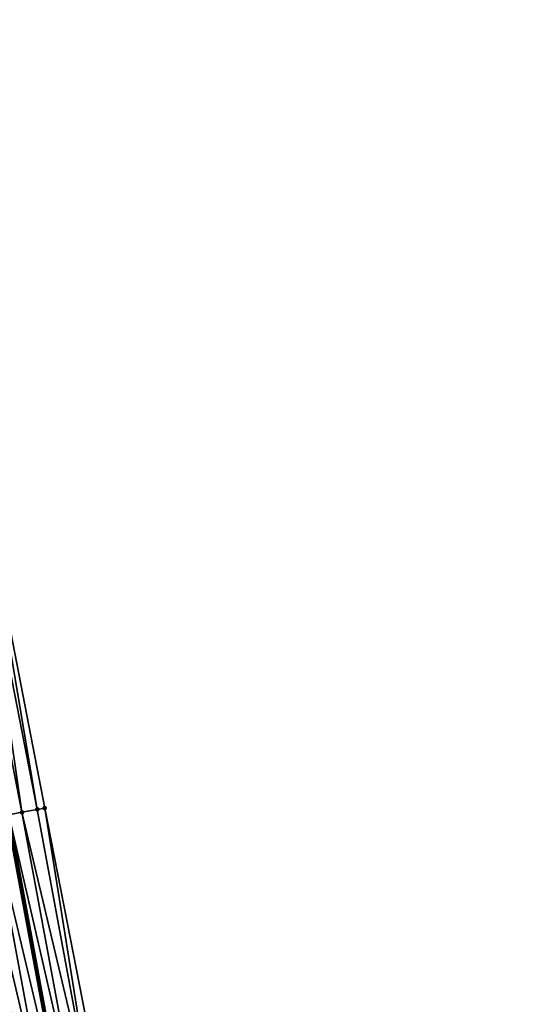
# Model space of a CAD drawing. Header units: feet. Extents: x 2017353 to 2024169, y 808050 to 818690.
# Tile 114 of 256: x 2023563 to 2023596, y 812605 to 812668. Entities that reach past the tile are written whole.
import ezdxf

# ---------------------------------------------------------------- set-up
doc = ezdxf.new("R2010")
doc.units = ezdxf.units.FT
doc.header["$MEASUREMENT"] = 0
for name, color, linetype, lineweight in [('EP_Travel Lane', 172, 'Continuous', 53), ('SB-Road Shots', 141, 'Continuous', 100), ('SB-Road X-Section', 40, 'Continuous', 13)]:
    doc.layers.add(name, color=color, linetype=linetype, lineweight=lineweight)
doc.layers.add('I-77-MM15-17_SB-Surface-BORDER', color=7, linetype='Continuous')
doc.layers.add('I-77-MM15-17_SB-Surface-TIN', color=7, linetype='Continuous')

msp = doc.modelspace()

# ---------------------------------------------------------------- linework, layer by layer
at = {"layer": 'EP_Travel Lane'}
msp.add_polyline3d([(2023596.284518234, 812399.1625808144, 339.4576431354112), (2023593.904532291, 812419.0204368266, 339.4952934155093), (2023591.210723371, 812439.0790463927, 339.5529720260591), (2023588.442235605, 812458.8865119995, 339.5717029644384), (2023585.609785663, 812478.810821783, 339.5495126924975), (2023582.639601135, 812498.5889088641, 339.4654382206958), (2023579.669412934, 812518.3670203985, 339.3932649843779), (2023576.432201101, 812538.3036264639, 339.2930515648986), (2023573.141585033, 812558.0307370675, 339.1721638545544), (2023569.728826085, 812577.9546632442, 339.075669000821), (2023566.093195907, 812597.6213426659, 339.0043168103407), (2023562.457581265, 812617.2879380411, 338.9168005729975), (2023558.563608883, 812637.0933242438, 338.7898553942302), (2023554.625943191, 812656.7013114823, 338.6366287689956), (2023550.542675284, 812676.5231363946, 338.5475239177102), (2023546.219642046, 812696.0501944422, 338.4700102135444), (2023541.896591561, 812715.5773303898, 338.4080457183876), (2023537.138094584, 812735.3533929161, 338.285376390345), (2023532.344277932, 812754.7695084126, 338.0841325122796), (2023527.452835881, 812774.3069496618, 337.8647472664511), (2023522.426846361, 812793.6640726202, 337.6506406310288)], dxfattribs=at)
at = {"layer": 'I-77-MM15-17_SB-Surface-BORDER', "color": 3, "linetype": 'Continuous', "lineweight": -3}
msp.add_polyline3d([(2023553.121386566, 812677.0948117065, 338.6849413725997), (2023557.037628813, 812657.1862539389, 338.7485736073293), (2023560.901516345, 812637.5634572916, 338.9029894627), (2023564.766295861, 812617.7156847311, 339.0398908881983), (2023568.612853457, 812598.0882091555, 339.1456143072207)], dxfattribs=at)
at = {"layer": 'I-77-MM15-17_SB-Surface-TIN', "color": 128, "linetype": 'Continuous', "lineweight": -3}
for points in [[(2023563.308934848, 812617.445690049, 338.9654745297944), (2023560.389755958, 812637.460524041, 338.8741945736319), (2023559.409376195, 812637.2634058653, 338.8316910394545)], [(2023564.292207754, 812617.6278285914, 339.0109720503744), (2023560.901516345, 812637.5634572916, 338.9029894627), (2023560.389755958, 812637.460524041, 338.8741945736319)], [(2023563.308934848, 812617.445690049, 338.9654745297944), (2023564.292207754, 812617.6278285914, 339.0109720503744), (2023560.389755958, 812637.460524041, 338.8741945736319)], [(2023564.292207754, 812617.6278285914, 339.0109720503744), (2023564.766295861, 812617.7156847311, 339.0398908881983), (2023560.901516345, 812637.5634572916, 338.9029894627)], [(2023563.308934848, 812617.445690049, 338.9654745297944), (2023559.409376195, 812637.2634058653, 338.8316910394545), (2023562.457581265, 812617.2879380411, 338.9168005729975)], [(2023565.963687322, 812597.597347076, 338.9972427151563), (2023562.32567223, 812617.2634958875, 338.9092590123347), (2023561.342419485, 812617.0812483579, 338.8427591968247)], [(2023562.32567223, 812617.2634958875, 338.9092590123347), (2023566.093195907, 812597.6213426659, 339.0043168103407), (2023562.457581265, 812617.2879380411, 338.9168005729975)], [(2023565.963687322, 812597.597347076, 338.9972427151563), (2023566.093195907, 812597.6213426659, 339.0043168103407), (2023562.32567223, 812617.2634958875, 338.9092590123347)], [(2023566.946952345, 812597.7795282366, 339.0509512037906), (2023563.308934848, 812617.445690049, 338.9654745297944), (2023562.457581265, 812617.2879380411, 338.9168005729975)], [(2023566.946952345, 812597.7795282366, 339.0509512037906), (2023562.457581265, 812617.2879380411, 338.9168005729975), (2023566.093195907, 812597.6213426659, 339.0043168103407)], [(2023567.930216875, 812597.9617120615, 339.1051730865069), (2023564.292207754, 812617.6278285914, 339.0109720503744), (2023563.308934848, 812617.445690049, 338.9654745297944)], [(2023566.946952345, 812597.7795282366, 339.0509512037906), (2023567.930216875, 812597.9617120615, 339.1051730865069), (2023563.308934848, 812617.445690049, 338.9654745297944)], [(2023567.930216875, 812597.9617120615, 339.1051730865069), (2023564.766295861, 812617.7156847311, 339.0398908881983), (2023564.292207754, 812617.6278285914, 339.0109720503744)], [(2023567.930216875, 812597.9617120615, 339.1051730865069), (2023568.612853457, 812598.0882091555, 339.1456143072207), (2023564.766295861, 812617.7156847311, 339.0398908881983)], [(2023563.997180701, 812597.2328581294, 338.8654245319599), (2023560.359165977, 812616.8990049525, 338.7770541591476), (2023559.375916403, 812616.7167402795, 338.7072507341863)], [(2023563.013925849, 812597.0506219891, 338.8011212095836), (2023563.997180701, 812597.2328581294, 338.8654245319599), (2023559.375916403, 812616.7167402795, 338.7072507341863)], [(2023564.980433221, 812597.4151068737, 338.9321566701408), (2023561.342419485, 812617.0812483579, 338.8427591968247), (2023560.359165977, 812616.8990049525, 338.7770541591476)], [(2023563.997180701, 812597.2328581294, 338.8654245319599), (2023564.980433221, 812597.4151068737, 338.9321566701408), (2023560.359165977, 812616.8990049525, 338.7770541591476)], [(2023564.980433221, 812597.4151068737, 338.9321566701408), (2023565.963687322, 812597.597347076, 338.9972427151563), (2023561.342419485, 812617.0812483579, 338.8427591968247)]]:
    msp.add_3dface(points, dxfattribs=at)
at = {"layer": 'SB-Road Shots', "lineweight": 100}
for p in [(2023563.308934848, 812617.445690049, 338.9654745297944), (2023564.292207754, 812617.6278285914, 339.0109720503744), (2023564.766295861, 812617.7156847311, 339.0398908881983)]:
    msp.add_point(p, dxfattribs=at)
at = {"layer": 'SB-Road X-Section', "extrusion": (0.1818999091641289, -0.9833028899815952, 0.005277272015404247), "elevation": -430961.3119003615, "flags": 128}
msp.add_lwpolyline([(2137621.937596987, 2613.376352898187), (2137621.455437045, 2613.347433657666), (2137620.455437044, 2613.301935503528), (2137619.455437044, 2613.245719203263), (2137618.455437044, 2613.179218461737), (2137617.455437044, 2613.113512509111), (2137616.455437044, 2613.04370811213), (2137615.455437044, 2612.98033494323), (2137614.455437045, 2612.918234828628), (2137613.455437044, 2612.857049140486), (2137612.455437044, 2612.790727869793), (2137611.455437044, 2612.721585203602), (2137610.455437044, 2612.65472610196), (2137609.455437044, 2612.587667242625), (2137608.455437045, 2612.51877737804), (2137607.455437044, 2612.458332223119), (2137606.455437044, 2612.390216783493), (2137605.455437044, 2612.32917482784), (2137604.455437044, 2612.263743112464), (2137603.455437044, 2612.203533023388), (2137602.455437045, 2612.144128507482), (2137601.455437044, 2612.084582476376), (2137600.455437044, 2612.025557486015), (2137599.455437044, 2611.962933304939), (2137598.455437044, 2611.899508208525), (2137597.455437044, 2611.837154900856), (2137596.455437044, 2611.768473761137), (2137595.455437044, 2611.719049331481), (2137594.765216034, 2611.676735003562), (2137594.455437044, 2611.655266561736), (2137593.455437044, 2611.587720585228), (2137592.455437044, 2611.52267310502), (2137591.455437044, 2611.450366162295), (2137590.455437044, 2611.37245256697), (2137589.455437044, 2611.299893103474), (2137588.455437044, 2611.226190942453), (2137587.455437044, 2611.155235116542), (2137586.455437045, 2611.083808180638), (2137585.455437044, 2611.011933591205), (2137584.455437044, 2610.935797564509), (2137583.455437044, 2610.860401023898)], dxfattribs=at)

doc.saveas('drawing.dxf')
